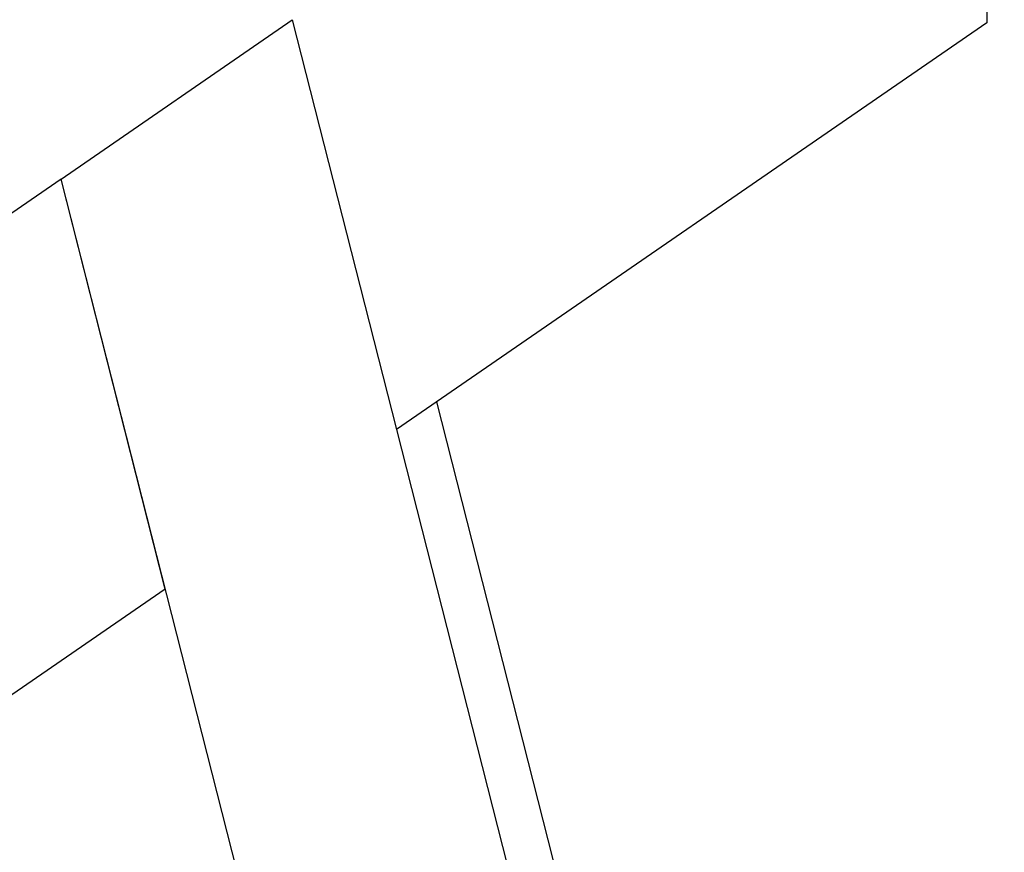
# Model space of a CAD drawing. Header units: millimetres. Extents: x 5000 to 6284, y 0 to 1003.
# Tile 26 of 29: x 6165 to 6274, y 833 to 925. Entities that reach past the tile are written whole.
import ezdxf

# ---------------------------------------------------------------- set-up
doc = ezdxf.new("R2010")
doc.units = ezdxf.units.MM
doc.layers.add('Make2D$Sichtbar$Kurven', color=7, linetype='Continuous', true_color=0x000000)

msp = doc.modelspace()

# ---------------------------------------------------------------- linework, layer by layer
at = {"layer": 'Make2D$Sichtbar$Kurven', "color": 18, "lineweight": -3, "true_color": 0x000000}
for points in [[(6271.61, 956.62), (6271.61, 924.77)], [(6169.45, 907.53), (6194.97, 925.12)], [(6194.97, 925.12), (6206.47, 879.88)], [(6271.61, 924.77), (6206.47, 879.88)], [(6172.91, 909.92), (6172.91, 909.92)], [(6169.45, 907.53), (6056.27, 829.55)], [(6238.33, 636.62), (6169.45, 907.53)], [(6180.94, 862.29), (6169.45, 907.53)], [(6273.55, 636.62), (6210.92, 882.95)], [(6206.47, 879.88), (6268.32, 636.62)], [(6180.94, 862.29), (6056.27, 776.38)], [(6180.95, 862.29), (6180.94, 862.29)]]:
    msp.add_lwpolyline(points, dxfattribs=at)

doc.saveas('drawing.dxf')
